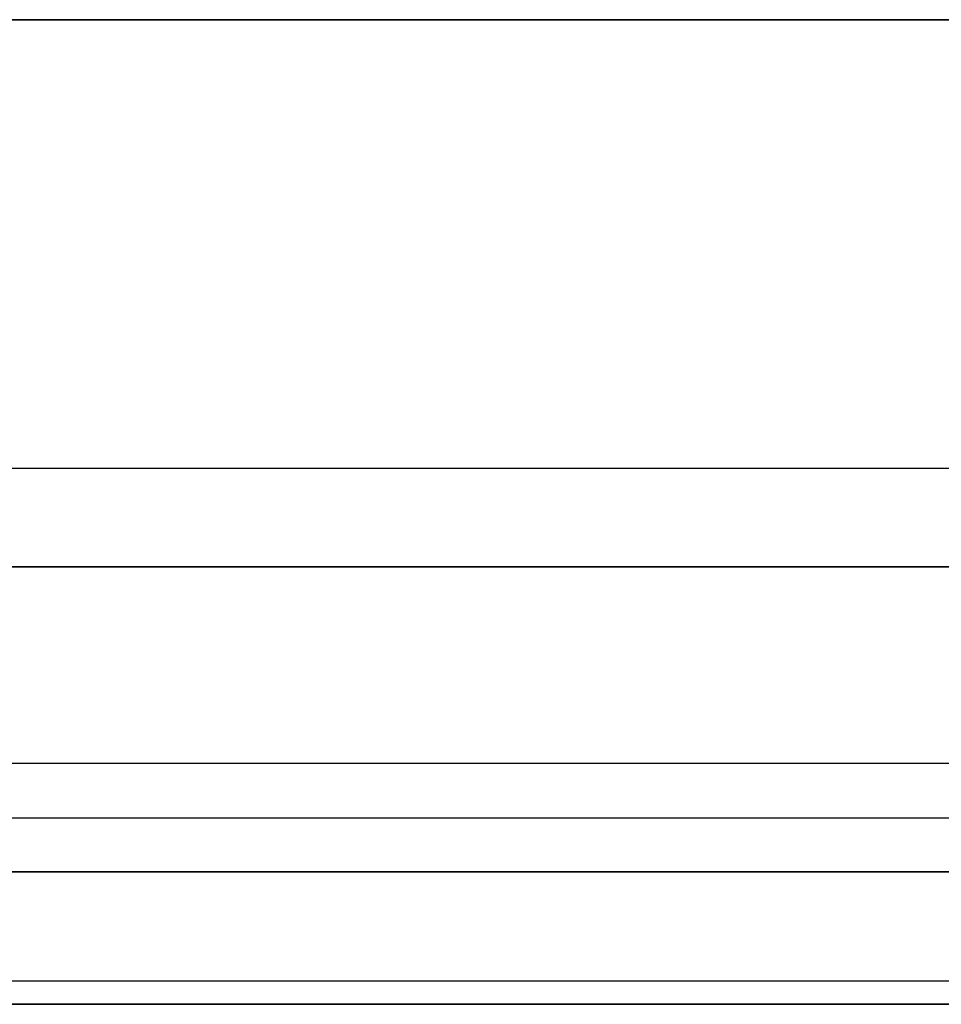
# Model space of a CAD drawing. Extents: x -32 to 144, y -30 to 75.
# Tile 11 of 47: x 16 to 37, y -30 to -7. Entities that reach past the tile are written whole.
import ezdxf

# ---------------------------------------------------------------- set-up
doc = ezdxf.new("R2010")
doc.units = 0
doc.layers.add('DEFAULT', color=7, linetype='CONTINUOUS')

msp = doc.modelspace()

# ---------------------------------------------------------------- linework, layer by layer
at = {"layer": 'DEFAULT'}
for p, q in [((104.6, -7.5, 30), (5.6, -7.5, 30)), ((5.6, -7.5, -30), (104.6, -7.5, -30)), ((5.6, -17.749, 29.488), (104.6, -17.749, 29.488)), ((5.6, -17.749, -29.488), (104.6, -17.749, -29.488)), ((5.6, -20, 27), (104.6, -20, 27)), ((104.6, -20, 24.5), (5.6, -20, 24.5)), ((104.6, -20, -24.5), (5.6, -20, -24.5)), ((104.6, -20, -27), (5.6, -20, -27)), ((5.6, -20, 25.75), (104.6, -20, 25.75)), ((5.6, -20, -25.75), (104.6, -20, -25.75)), ((104.6, -24.5, 20), (5.6, -24.5, 20)), ((104.6, -24.5, -20), (5.6, -24.5, -20)), ((5.6, -25.738, 20), (104.6, -25.738, 20)), ((5.6, -25.738, -20), (104.6, -25.738, -20)), ((104.6, -26.975, 20), (5.6, -26.975, 20)), ((5.6, -26.975, -20), (104.6, -26.975, -20)), ((5.6, -29.462, 17.762), (104.6, -29.462, 17.762)), ((5.6, -29.462, -17.762), (104.6, -29.462, -17.762)), ((5.6, -30, 7.5), (104.6, -30, 7.5)), ((104.6, -30, -7.5), (5.6, -30, -7.5)), ((5.6, -30), (104.6, -30))]:
    msp.add_line(p, q, dxfattribs=at)

doc.saveas('drawing.dxf')
